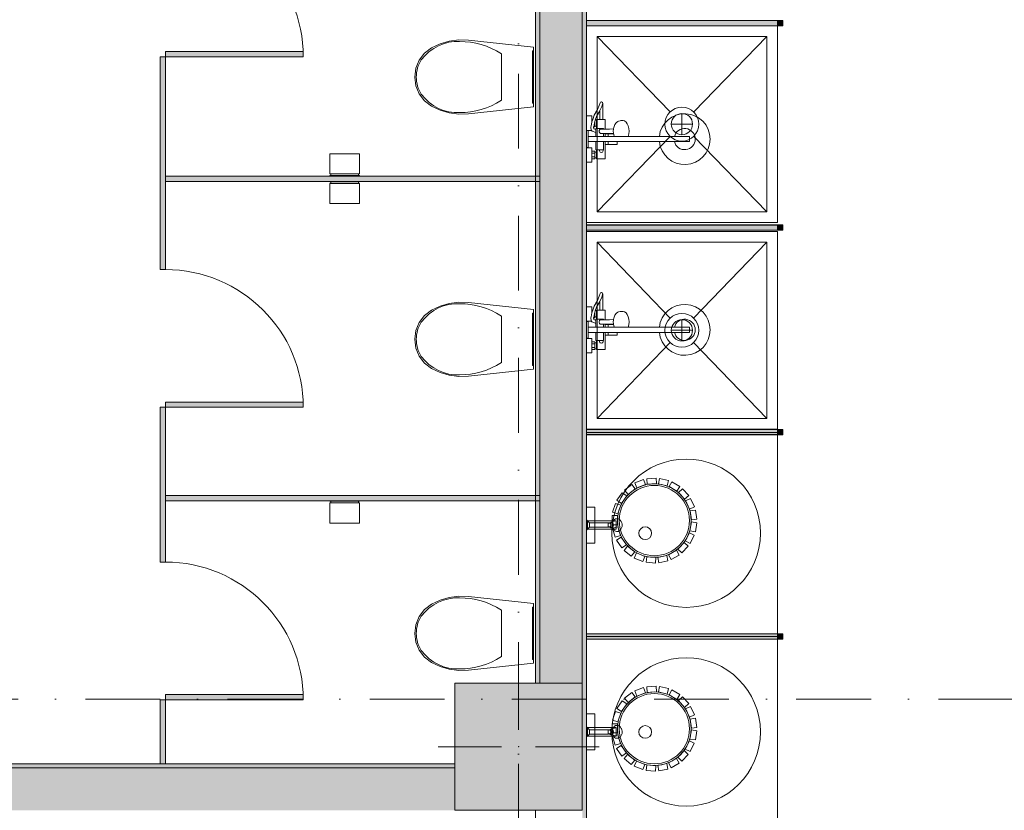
# Model space of a CAD drawing. Header units: millimetres. Extents: x -14761 to 157739, y -22400 to 107990.
# Tile 126 of 256: x 96648 to 101290, y 27050 to 30780. Entities that reach past the tile are written whole.
import ezdxf

# ---------------------------------------------------------------- set-up
doc = ezdxf.new("R2010")
doc.units = ezdxf.units.MM
doc.header["$MEASUREMENT"] = 0
doc.linetypes.add('Штриховая', pattern=[564.444447, 282.222223, -282.222223])
doc.linetypes.add('Штрихпунктирная', pattern=[670.277762, 352.777767, -176.388884, 0, -141.111112])
for name, color, linetype in [('Интерьер - Оборудование', 7, 'Continuous'), ('Интерьер - Сантехника', 7, 'Continuous'), ('Конструктив - Колонны', 7, 'Continuous'), ('Конструктив - Стены Блок 200 нов', 7, 'Continuous'), ('Элемент Модели - Зона', 7, 'Continuous'), ('Элемент Модели - Оси', 7, 'Continuous')]:
    doc.layers.add(name, color=color, linetype=linetype)

msp = doc.modelspace()

# ---------------------------------------------------------------- hatches: boundary and pattern name
at = {"layer": 'Интерьер - Оборудование', "linetype": 'Continuous', "lineweight": 0, "true_color": 0x000000}
for points in [[(99320, 30775.7), (99320, 30751.7), (100220, 30751.7), (100220, 30775.7)], [(99320, 29811.2), (99320, 29787.2), (100220, 29787.2), (100220, 29811.2)], [(99320, 28846.6), (99320, 28822.6), (100220, 28822.6), (100220, 28846.6)], [(99320, 27882), (99320, 27858), (100220, 27858), (100220, 27882)]]:
    msp.add_hatch(color=18, dxfattribs=at).paths.add_polyline_path(points)
at = {"layer": 'Интерьер - Оборудование', "linetype": 'Continuous', "lineweight": 0, "true_color": 0x666666}
for points in [[(100245, 30776.2), (100220, 30776.2), (100220, 30751.2), (100245, 30751.2)], [(100245, 29811.7), (100220, 29811.7), (100220, 29786.7), (100245, 29786.7)], [(100245, 28847.1), (100220, 28847.1), (100220, 28822.1), (100245, 28822.1)], [(100245, 27882.5), (100220, 27882.5), (100220, 27857.5), (100245, 27857.5)]]:
    msp.add_hatch(color=251, dxfattribs=at).paths.add_polyline_path(points)
at = {"layer": 'Интерьер - Оборудование', "linetype": 'Continuous', "lineweight": 0, "true_color": 0x7f7f7f}
for points in [[(97310, 30605), (97310, 30030), (97335, 30030), (97335, 30605)], [(97335, 30630), (97335, 30605), (97985, 30605), (97985, 30630)], [(99100, 30042.5), (97335, 30042.5), (97335, 30017.5), (99100, 30017.5)], [(97310, 30030), (97310, 29601.3), (97335, 29601.3), (97335, 30030)], [(97335, 28976.3), (97335, 28951.3), (97985, 28951.3), (97985, 28976.3)], [(97310, 28951.3), (97310, 28522.5), (97335, 28522.5), (97335, 28951.3)], [(97310, 28522.5), (97310, 28221.3), (97335, 28221.3), (97335, 28522.5)], [(99100, 28535), (97335, 28535), (97335, 28510), (99100, 28510)], [(97335, 27596.3), (97335, 27571.3), (97985, 27571.3), (97985, 27596.3)], [(97310, 27571.3), (97310, 27270), (97335, 27270), (97335, 27571.3)]]:
    msp.add_hatch(color=8, dxfattribs=at).paths.add_polyline_path(points)
at = {"layer": 'Конструктив - Колонны', "linetype": 'Continuous', "lineweight": 0, "true_color": 0x000000}
msp.add_hatch(color=18, dxfattribs=at).paths.add_polyline_path([(98700, 27050), (99300, 27050), (99300, 27650), (98700, 27650)])
at = {"layer": 'Конструктив - Стены Блок 200 нов', "linetype": 'Continuous', "lineweight": 0, "true_color": 0x000000}
for points in [[(99300, 26970), (99320, 26970), (99320, 33300.3), (99300, 33300.3)], [(99100, 31810), (99080, 31810), (99080, 27650), (99100, 27650)], [(99300, 31830), (99100, 31830), (99100, 27650), (99300, 27650)], [(98700, 27270), (94620, 27270), (94620, 27250), (98700, 27250)], [(94620, 27050), (98700, 27050), (98700, 27250), (94620, 27250)]]:
    msp.add_hatch(color=18, dxfattribs=at).paths.add_polyline_path(points)

# ---------------------------------------------------------------- linework, layer by layer
at = {"layer": 'Интерьер - Оборудование', "color": 7, "linetype": 'Continuous', "lineweight": 15}
for p, q in [((100220, 30776.2), (99320, 30776.2)), ((99320, 30776.2), (99320, 30775.7)), ((99320, 30751.2), (99320, 30751.7)), ((100220, 30751.2), (99320, 30751.2)), ((100220, 30775.7), (100220, 30776.2)), ((100220, 30751.7), (100220, 30751.2)), ((97310, 30605), (97335, 30605)), ((97310, 30030), (97310, 30605)), ((97335, 30605), (97335, 30030)), ((99391.8, 30370.3), (99383.5, 30351.3)), ((99396.2, 30383.9), (99391.8, 30370.3)), ((99396.2, 30383.9), (99396.5, 30385.9)), ((99341.4, 30278.5), (99340.5, 30274)), ((99340.5, 30274), (99340.6, 30272.8)), ((99340.6, 30272.8), (99342.7, 30259.6)), ((99345, 30297.9), (99341.4, 30278.5)), ((99349.3, 30309.9), (99345, 30297.9)), ((99345.5, 30299), (99345.5, 30299)), ((99346, 30300.6), (99346, 30309.9)), ((99353.9, 30275.2), (99353.6, 30273.7)), ((99357.6, 30294.3), (99353.9, 30275.2)), ((99355.3, 30282.9), (99360, 30282.9)), ((99361.6, 30305.9), (99357.6, 30294.3)), ((99359.9, 30300.9), (99360, 30300.9)), ((99360, 30300.9), (99360, 30301.2)), ((99360, 30282.9), (99360, 30300.9)), ((99360, 30277.9), (99360, 30282.9)), ((99368, 30305.9), (99368, 30277.9)), ((99383.5, 30309.9), (99396.5, 30309.9)), ((99328, 30204.9), (99328, 30228.9)), ((99342.7, 30259.6), (99343, 30258.4)), ((99343, 30258.4), (99343.2, 30257.9)), ((99364, 30261.3), (99364, 30247.5)), ((99517, 30228.9), (99364, 30228.9)), ((99400, 30266.9), (99368, 30266.9)), ((99372, 30266.9), (99369.3, 30266.9)), ((99375.1, 30266.9), (99372, 30266.9)), ((99378.5, 30266.9), (99375.1, 30266.9)), ((99379.6, 30256.5), (99379.2, 30253.9)), ((99379.2, 30253.9), (99379.6, 30251.3)), ((99380.8, 30258.9), (99379.6, 30256.5)), ((99379.6, 30251.3), (99380.8, 30248.9)), ((99380.5, 30256.9), (99380.7, 30258.7)), ((99380.5, 30250.9), (99380.5, 30256.9)), ((99380.7, 30249.1), (99380.5, 30250.9)), ((99380.7, 30258.7), (99380.8, 30258.9)), ((99380.8, 30248.9), (99380.7, 30249.1)), ((99380.8, 30258.9), (99381.3, 30260.4)), ((99380.8, 30258.9), (99380.8, 30258.9)), ((99380.8, 30248.9), (99380.8, 30248.9)), ((99381.3, 30247.4), (99380.8, 30248.9)), ((99381.3, 30260.4), (99382.3, 30261.8)), ((99382.3, 30245.9), (99381.3, 30247.4)), ((99382.3, 30261.8), (99383.7, 30262.9)), ((99383.7, 30244.8), (99382.3, 30245.9)), ((99383.7, 30262.9), (99385.2, 30263.6)), ((99385.2, 30244.1), (99383.7, 30244.8)), ((99385.2, 30263.6), (99386.8, 30263.9)), ((99386.8, 30243.9), (99385.2, 30244.1)), ((99408, 30264.1), (99386.8, 30263.9)), ((99429.1, 30243.4), (99386.8, 30243.9)), ((99400, 30266.9), (99400, 30264)), ((99400, 30243.7), (99400, 30228.9)), ((99408, 30243.6), (99408, 30228.9)), ((99408, 30241.9), (99447.5, 30241.9)), ((99423, 30241.9), (99423, 30228.9)), ((99447.3, 30242.9), (99429.1, 30243.4)), ((99446.8, 30263), (99446.1, 30253.9)), ((99446.1, 30253.9), (99446.8, 30244.7)), ((99447.3, 30264.9), (99446.8, 30263)), ((99446.8, 30244.7), (99448.8, 30236.2)), ((99448.3, 30228.9), (99448.3, 30228.9)), ((99448.8, 30236.2), (99450.2, 30231.1)), ((99450.2, 30231.1), (99451.2, 30228.9)), ((99462.4, 30228.9), (99462.3, 30228.9)), ((99663.6, 30228.9), (99805, 30228.9)), ((99805, 30204.9), (99805, 30228.9)), ((99364, 30204.9), (99465, 30204.9)), ((99400, 30166.9), (99400, 30204.9)), ((99408, 30191.9), (99408, 30204.9)), ((99423, 30191.9), (99423, 30204.9)), ((99663.6, 30204.9), (99805, 30204.9)), ((99346, 30123.9), (99346, 30159.9)), ((99346, 30150.9), (99360, 30150.9)), ((99346, 30132.9), (99360, 30132.9)), ((99360, 30127.9), (99360, 30155.9)), ((99368, 30166.9), (99400, 30166.9)), ((99368, 30127.9), (99368, 30155.9)), ((97310, 29601.3), (97310, 30030)), ((97335, 30030), (97335, 29601.3)), ((100220, 29811.7), (99320, 29811.7)), ((99320, 29811.7), (99320, 29811.2)), ((100220, 29811.2), (100220, 29811.7)), ((99320, 29786.7), (99320, 29787.2)), ((100220, 29786.7), (99320, 29786.7)), ((100220, 29787.2), (100220, 29786.7)), ((97335, 29601.3), (97310, 29601.3)), ((99396.2, 29483.9), (99391.8, 29470.3)), ((99396.2, 29483.9), (99396.5, 29485.9)), ((99391.8, 29470.3), (99383.5, 29451.3)), ((99345, 29397.9), (99341.4, 29378.5)), ((99349.3, 29409.9), (99345, 29397.9)), ((99345.5, 29399), (99345.5, 29399)), ((99346, 29400.6), (99346, 29409.9)), ((99357.6, 29394.3), (99353.9, 29375.2)), ((99361.6, 29405.9), (99357.6, 29394.3)), ((99359.9, 29400.9), (99360, 29400.9)), ((99360, 29400.9), (99360, 29401.2)), ((99360, 29382.9), (99360, 29400.9)), ((99368, 29405.9), (99368, 29377.9)), ((99383.5, 29409.9), (99396.5, 29409.9)), ((99341.4, 29378.5), (99340.5, 29374)), ((99340.5, 29374), (99340.6, 29372.8)), ((99340.6, 29372.8), (99342.7, 29359.6)), ((99342.7, 29359.6), (99343, 29358.4)), ((99343, 29358.4), (99343.2, 29357.9)), ((99353.9, 29375.2), (99353.6, 29373.7)), ((99355.3, 29382.9), (99360, 29382.9)), ((99360, 29377.9), (99360, 29382.9)), ((99364, 29361.3), (99364, 29347.5)), ((99400, 29366.9), (99368, 29366.9)), ((99372, 29366.9), (99369.3, 29366.9)), ((99375.1, 29366.9), (99372, 29366.9)), ((99378.5, 29366.9), (99375.1, 29366.9)), ((99379.6, 29356.5), (99379.2, 29353.9)), ((99379.2, 29353.9), (99379.6, 29351.3)), ((99380.8, 29358.9), (99379.6, 29356.5)), ((99379.6, 29351.3), (99380.8, 29348.9)), ((99380.5, 29356.9), (99380.7, 29358.7)), ((99380.5, 29350.9), (99380.5, 29356.9)), ((99380.7, 29349.1), (99380.5, 29350.9)), ((99380.7, 29358.7), (99380.8, 29358.9)), ((99380.8, 29348.9), (99380.7, 29349.1)), ((99380.8, 29358.9), (99381.3, 29360.4)), ((99380.8, 29358.9), (99380.8, 29358.9)), ((99380.8, 29348.9), (99380.8, 29348.9)), ((99381.3, 29347.4), (99380.8, 29348.9)), ((99381.3, 29360.4), (99382.3, 29361.8)), ((99382.3, 29345.9), (99381.3, 29347.4)), ((99382.3, 29361.8), (99383.7, 29362.9)), ((99383.7, 29344.8), (99382.3, 29345.9)), ((99383.7, 29362.9), (99385.2, 29363.6)), ((99385.2, 29344.1), (99383.7, 29344.8)), ((99385.2, 29363.6), (99386.8, 29363.9)), ((99386.8, 29343.9), (99385.2, 29344.1)), ((99408, 29364.1), (99386.8, 29363.9)), ((99429.1, 29343.4), (99386.8, 29343.9)), ((99400, 29366.9), (99400, 29364)), ((99400, 29343.7), (99400, 29328.9)), ((99408, 29343.6), (99408, 29328.9)), ((99408, 29341.9), (99447.5, 29341.9)), ((99423, 29341.9), (99423, 29328.9)), ((99447.3, 29342.9), (99429.1, 29343.4)), ((99446.8, 29363), (99446.1, 29353.9)), ((99446.1, 29353.9), (99446.8, 29344.7)), ((99447.3, 29364.9), (99446.8, 29363)), ((99446.8, 29344.7), (99448.8, 29336.2)), ((99328, 29304.9), (99328, 29328.9)), ((99517, 29328.9), (99364, 29328.9)), ((99364, 29304.9), (99465, 29304.9)), ((99400, 29266.9), (99400, 29304.9)), ((99408, 29291.9), (99408, 29304.9)), ((99423, 29291.9), (99423, 29304.9)), ((99448.3, 29328.9), (99448.3, 29328.9)), ((99448.8, 29336.2), (99450.2, 29331.1)), ((99450.2, 29331.1), (99451.2, 29328.9)), ((99462.4, 29328.9), (99462.3, 29328.9)), ((99663.6, 29328.9), (99805, 29328.9)), ((99663.6, 29304.9), (99805, 29304.9)), ((99805, 29304.9), (99805, 29328.9)), ((99346, 29223.9), (99346, 29259.9)), ((99346, 29250.9), (99360, 29250.9)), ((99360, 29227.9), (99360, 29255.9)), ((99368, 29266.9), (99400, 29266.9)), ((99368, 29227.9), (99368, 29255.9)), ((99346, 29232.9), (99360, 29232.9)), ((97310, 28951.3), (97335, 28951.3)), ((97310, 28522.5), (97310, 28951.3)), ((97335, 28951.3), (97335, 28522.5)), ((100220, 28847.1), (99320, 28847.1)), ((99320, 28847.1), (99320, 28846.6)), ((100220, 28846.6), (100220, 28847.1)), ((99320, 28822.1), (99320, 28822.6)), ((100220, 28822.1), (99320, 28822.1)), ((100220, 28822.6), (100220, 28822.1)), ((97310, 28221.3), (97310, 28522.5)), ((97335, 28522.5), (97335, 28221.3)), ((99445.1, 28412), (99459.2, 28415.7)), ((99334, 28386), (99334, 28406)), ((99423, 28387.5), (99423, 28404.6)), ((99429.9, 28405.3), (99427, 28406)), ((99427, 28386), (99429.9, 28386.8)), ((99432.4, 28403.1), (99429.9, 28405.3)), ((99429.9, 28386.8), (99432.4, 28389)), ((99432.2, 28406), (99438.5, 28406)), ((99432.2, 28386), (99438.5, 28386)), ((99434.1, 28399.9), (99432.4, 28403.1)), ((99432.4, 28389), (99434.1, 28392.2)), ((99434.7, 28396), (99434.1, 28399.9)), ((99434.1, 28392.2), (99434.7, 28396)), ((99440.8, 28409.6), (99436.9, 28409.8)), ((99436.9, 28382.3), (99440.8, 28382.5)), ((99441, 28405.3), (99438.5, 28406)), ((99438.5, 28386), (99441, 28386.8)), ((99444.3, 28406.8), (99440.8, 28409.6)), ((99440.8, 28382.5), (99444.3, 28385.3)), ((99443, 28403.1), (99441, 28405.3)), ((99441, 28386.8), (99443, 28389)), ((99444.4, 28399.9), (99443, 28403.1)), ((99443, 28389), (99444.4, 28392.2)), ((99446.6, 28402), (99444.3, 28406.8)), ((99444.3, 28385.3), (99446.6, 28390.1)), ((99444.9, 28396), (99444.4, 28399.9)), ((99444.4, 28392.2), (99444.9, 28396)), ((99445.1, 28380.1), (99459.2, 28376.3)), ((99447.5, 28396), (99446.6, 28402)), ((99446.6, 28390.1), (99447.5, 28396)), ((97335, 28221.3), (97310, 28221.3)), ((100220, 27882.5), (99320, 27882.5)), ((99320, 27882.5), (99320, 27882)), ((99320, 27857.5), (99320, 27858)), ((100220, 27857.5), (99320, 27857.5)), ((100220, 27882), (100220, 27882.5)), ((100220, 27858), (100220, 27857.5)), ((99445.1, 27436), (99459.2, 27439.7)), ((99334, 27410), (99334, 27430)), ((99423, 27411.4), (99423, 27428.6)), ((99429.9, 27429.2), (99427, 27430)), ((99427, 27410), (99429.9, 27410.8)), ((99432.4, 27427.1), (99429.9, 27429.2)), ((99429.9, 27410.8), (99432.4, 27412.9)), ((99432.2, 27430), (99438.5, 27430)), ((99432.2, 27410), (99438.5, 27410)), ((99434.1, 27423.8), (99432.4, 27427.1)), ((99432.4, 27412.9), (99434.1, 27416.2)), ((99434.7, 27420), (99434.1, 27423.8)), ((99434.1, 27416.2), (99434.7, 27420)), ((99440.8, 27433.5), (99436.9, 27433.8)), ((99436.9, 27406.2), (99440.8, 27406.5)), ((99441, 27429.2), (99438.5, 27430)), ((99438.5, 27410), (99441, 27410.8)), ((99444.3, 27430.7), (99440.8, 27433.5)), ((99440.8, 27406.5), (99444.3, 27409.3)), ((99443, 27427.1), (99441, 27429.2)), ((99441, 27410.8), (99443, 27412.9)), ((99444.4, 27423.8), (99443, 27427.1)), ((99443, 27412.9), (99444.4, 27416.2)), ((99446.6, 27425.9), (99444.3, 27430.7)), ((99444.3, 27409.3), (99446.6, 27414.1)), ((99444.9, 27420), (99444.4, 27423.8)), ((99444.4, 27416.2), (99444.9, 27420)), ((99445.1, 27404), (99459.2, 27400.3)), ((99447.5, 27420), (99446.6, 27425.9)), ((99446.6, 27414.1), (99447.5, 27420))]:
    msp.add_line(p, q, dxfattribs=at)
at = {"layer": 'Интерьер - Оборудование', "color": 7, "linetype": 'Continuous', "lineweight": 15, "flags": 128}
for points in [[(99320, 30775.7), (99320, 30751.7), (100220, 30751.7), (100220, 30775.7)], [(100245, 30776.2), (100220, 30776.2), (100220, 30751.2), (100245, 30751.2)], [(97335, 30630), (97985, 30630), (97985, 30605), (97335, 30605)], [(99368, 30305.9), (99361.6, 30305.9), (99368, 30323.8), (99382.9, 30349.9), (99383.5, 30351.3), (99383.5, 30309.9), (99368, 30309.9)], [(99364, 30266.9), (99364, 30261.3), (99355, 30265), (99353.6, 30273.7), (99353.6, 30273.9), (99360, 30273.9), (99360, 30277.9), (99368, 30277.9), (99368, 30266.9)], [(99100, 30042.5), (99100, 30017.5), (97335, 30017.5), (97335, 30042.5)], [(99320, 29811.2), (99320, 29787.2), (100220, 29787.2), (100220, 29811.2)], [(100245, 29811.7), (100220, 29811.7), (100220, 29786.7), (100245, 29786.7)], [(99368, 29405.9), (99361.6, 29405.9), (99368, 29423.8), (99382.9, 29449.9), (99383.5, 29451.3), (99383.5, 29409.9), (99368, 29409.9)], [(99364, 29366.9), (99364, 29361.3), (99355, 29365), (99353.6, 29373.7), (99353.6, 29373.9), (99360, 29373.9), (99360, 29377.9), (99368, 29377.9), (99368, 29366.9)], [(97335, 28976.3), (97985, 28976.3), (97985, 28951.3), (97335, 28951.3)], [(99320, 28846.6), (99320, 28822.6), (100220, 28822.6), (100220, 28846.6)], [(100245, 28847.1), (100220, 28847.1), (100220, 28822.1), (100245, 28822.1)], [(99589, 28611), (99598.3, 28586.7), (99557.9, 28571), (99548.5, 28595.5)], [(99648.5, 28617.4), (99650.2, 28591.4), (99606.9, 28588.4), (99605.2, 28614.5)], [(99707.1, 28606), (99701.1, 28580.7), (99658.9, 28590.5), (99665, 28616)], [(99759.9, 28577.8), (99746.7, 28555.4), (99709.2, 28577.2), (99722.5, 28599.8)], [(99534.1, 28587.3), (99550.1, 28566.9), (99516.1, 28540), (99500, 28560.6)], [(99801.9, 28535.3), (99782.7, 28517.8), (99753.4, 28549.7), (99772.7, 28567.4)], [(99100, 28535), (99100, 28510), (97335, 28510), (97335, 28535)], [(99488.6, 28548.6), (99510, 28533.7), (99485.4, 28498), (99463.9, 28513)], [(99829.6, 28482.3), (99806.1, 28471.3), (99787.5, 28510.4), (99811.2, 28521.6)], [(99360, 28311), (99360, 28481), (99320, 28481), (99320, 28311)], [(99456.6, 28498.1), (99481.3, 28490.2), (99468.4, 28448.8), (99443.4, 28456.8)], [(99840.5, 28423.5), (99814.7, 28419.9), (99808.4, 28462.8), (99834.4, 28466.5)], [(99320, 28420), (99320, 28372), (99334, 28386), (99423, 28386), (99423, 28387.5), (99424.2, 28386.7), (99425.6, 28386.2), (99427, 28386), (99432.2, 28386), (99433.7, 28384.2), (99435.1, 28383.1), (99436.9, 28382.3), (99445.1, 28380.1), (99447.2, 28375.9), (99450, 28371.9), (99452.9, 28369.2), (99456.8, 28366.9), (99458.9, 28366.3), (99461.5, 28366), (99469.1, 28366), (99473.1, 28368.2), (99476.7, 28370.8), (99479.6, 28373.6), (99482.1, 28376.6), (99484, 28379.5), (99485.3, 28382.1), (99486.6, 28385.4), (99487.6, 28388.7), (99488.1, 28391.5), (99488.3, 28393.9), (99488.4, 28396), (99488.3, 28398.7), (99488, 28401.2), (99487.4, 28404.3), (99486.5, 28407.1), (99485.5, 28409.7), (99484.2, 28412.2), (99482.4, 28415), (99480.1, 28417.9), (99477.3, 28420.7), (99473.9, 28423.4), (99471.4, 28424.9), (99469.1, 28426), (99461.5, 28426), (99459.7, 28425.9), (99457.5, 28425.4), (99454.9, 28424.3), (99452.6, 28422.7), (99450.8, 28421), (99448.9, 28418.8), (99447.3, 28416.4), (99446.1, 28414.2), (99445.1, 28412), (99436.9, 28409.8), (99435.9, 28409.5), (99435, 28408.9), (99434.4, 28408.5), (99433.7, 28407.9), (99433.1, 28407.2), (99432.7, 28406.7), (99432.2, 28406), (99427, 28406), (99426.2, 28406), (99425.4, 28405.8), (99424.7, 28405.6), (99423.9, 28405.2), (99423.5, 28404.9), (99423, 28404.6), (99423, 28406), (99334, 28406)], [(99460, 28376), (99460, 28416), (99325, 28416), (99325, 28376)], [(99440.8, 28440.4), (99466.8, 28440.2), (99466.6, 28396.8), (99440.4, 28397.1)], [(99833.5, 28364.2), (99807.8, 28368.3), (99814.5, 28411.1), (99840.3, 28407)], [(99442.8, 28380.7), (99467.7, 28388.1), (99480.3, 28346.6), (99455.2, 28339.1)], [(99462.2, 28324.1), (99483.8, 28338.6), (99508.1, 28302.7), (99486.3, 28288.1)], [(99809.3, 28309.5), (99786, 28321), (99805, 28359.9), (99828.5, 28348.4)], [(99497.5, 28275.9), (99513.9, 28296), (99547.7, 28268.9), (99531.2, 28248.5)], [(99719.3, 28232.8), (99706.5, 28255.4), (99744.2, 28276.9), (99757.1, 28254.1)], [(99770.1, 28264.4), (99751.2, 28282.2), (99780.8, 28313.8), (99799.9, 28295.9)], [(99545.4, 28240.1), (99555.1, 28264.3), (99595.4, 28248.2), (99585.6, 28223.9)], [(99601.8, 28220.1), (99603.9, 28246), (99647.1, 28242.6), (99645, 28216.5)], [(99661.5, 28217.6), (99655.9, 28243), (99698.2, 28252.4), (99703.8, 28226.9)], [(99320, 27882), (99320, 27858), (100220, 27858), (100220, 27882)], [(100245, 27882.5), (100220, 27882.5), (100220, 27857.5), (100245, 27857.5)], [(99589, 27629), (99598.3, 27604.7), (99557.9, 27589), (99548.5, 27613.5)], [(99648.5, 27635.4), (99650.2, 27609.4), (99606.9, 27606.4), (99605.2, 27632.5)], [(99707.1, 27624), (99701.1, 27598.7), (99658.9, 27608.5), (99665, 27634)], [(97335, 27596.3), (97985, 27596.3), (97985, 27571.3), (97335, 27571.3)], [(99534.1, 27605.3), (99550.1, 27584.9), (99516.1, 27558), (99500, 27578.6)], [(99759.9, 27595.8), (99746.7, 27573.4), (99709.2, 27595.2), (99722.5, 27617.8)], [(99801.9, 27553.3), (99782.7, 27535.8), (99753.4, 27567.7), (99772.7, 27585.4)], [(97310, 27571.3), (97335, 27571.3), (97335, 27270), (97310, 27270)], [(99488.6, 27566.6), (99510, 27551.7), (99485.4, 27516), (99463.9, 27531)], [(99829.6, 27500.3), (99806.1, 27489.3), (99787.5, 27528.4), (99811.2, 27539.6)], [(99360, 27335), (99360, 27505), (99320, 27505), (99320, 27335)], [(99456.6, 27516.1), (99481.3, 27508.2), (99468.4, 27466.8), (99443.4, 27474.8)], [(99840.5, 27441.5), (99814.7, 27437.9), (99808.4, 27480.8), (99834.4, 27484.5)], [(99320, 27444), (99320, 27396), (99334, 27410), (99423, 27410), (99423, 27411.4), (99424.2, 27410.7), (99425.6, 27410.2), (99427, 27410), (99432.2, 27410), (99433.7, 27408.2), (99435.1, 27407), (99436.9, 27406.2), (99445.1, 27404), (99447.2, 27399.9), (99450, 27395.9), (99452.9, 27393.1), (99456.8, 27390.9), (99458.9, 27390.3), (99461.5, 27390), (99469.1, 27390), (99473.1, 27392.1), (99476.7, 27394.8), (99479.6, 27397.6), (99482.1, 27400.6), (99484, 27403.5), (99485.3, 27406.1), (99486.6, 27409.4), (99487.6, 27412.7), (99488.1, 27415.5), (99488.3, 27417.9), (99488.4, 27420), (99488.3, 27422.7), (99488, 27425.2), (99487.4, 27428.2), (99486.5, 27431.1), (99485.5, 27433.7), (99484.2, 27436.2), (99482.4, 27439), (99480.1, 27441.9), (99477.3, 27444.7), (99473.9, 27447.3), (99471.4, 27448.9), (99469.1, 27450), (99461.5, 27450), (99459.7, 27449.9), (99457.5, 27449.4), (99454.9, 27448.2), (99452.6, 27446.7), (99450.8, 27445), (99448.9, 27442.8), (99447.3, 27440.3), (99446.1, 27438.1), (99445.1, 27436), (99436.9, 27433.8), (99435.9, 27433.4), (99435, 27432.9), (99434.4, 27432.4), (99433.7, 27431.9), (99433.1, 27431.2), (99432.7, 27430.7), (99432.2, 27430), (99427, 27430), (99426.2, 27429.9), (99425.4, 27429.8), (99424.7, 27429.5), (99423.9, 27429.2), (99423.5, 27428.9), (99423, 27428.6), (99423, 27430), (99334, 27430)], [(99460, 27400), (99460, 27440), (99325, 27440), (99325, 27400)], [(99440.8, 27458.4), (99466.8, 27458.2), (99466.6, 27414.8), (99440.4, 27415.1)], [(99442.8, 27398.7), (99467.7, 27406.1), (99480.3, 27364.6), (99455.2, 27357.1)], [(99833.5, 27382.2), (99807.8, 27386.3), (99814.5, 27429.1), (99840.3, 27425)], [(99462.2, 27342.1), (99483.8, 27356.6), (99508.1, 27320.7), (99486.3, 27306.1)], [(99809.3, 27327.5), (99786, 27339), (99805, 27377.9), (99828.5, 27366.4)], [(99497.5, 27293.9), (99513.9, 27314), (99547.7, 27286.9), (99531.2, 27266.5)], [(99770.1, 27282.4), (99751.2, 27300.2), (99780.8, 27331.8), (99799.9, 27313.9)], [(99545.4, 27258.1), (99555.1, 27282.3), (99595.4, 27266.2), (99585.6, 27241.9)], [(99601.8, 27238.1), (99603.9, 27264), (99647.1, 27260.6), (99645, 27234.5)], [(99661.5, 27235.6), (99655.9, 27261), (99698.2, 27270.4), (99703.8, 27244.9)], [(99719.3, 27250.8), (99706.5, 27273.4), (99744.2, 27294.9), (99757.1, 27272.1)]]:
    msp.add_lwpolyline(points, close=True, dxfattribs=at)
for points in [[(99663.6, 30204.9, 19.949874), (99663.6, 30228.9), (99517, 30228.9), (99519.9, 30240.9), (99520.9, 30253.9), (99519.9, 30266.8), (99517, 30278.9), (99512.5, 30289.2), (99506.5, 30297.2), (99499.6, 30302.2), (99492.2, 30303.9), (99481.6, 30303.9), (99478.4, 30303.4), (99471, 30301.7), (99468.3, 30300.2), (99461.6, 30295.4), (99459.8, 30293.4), (99454.4, 30286.1), (99450.2, 30276.7), (99448.8, 30271.5), (99447.3, 30264.9), (99429.1, 30264.4), (99408, 30264.1), (99408, 30309.9), (99396.5, 30309.9), (99396.5, 30385.9, 0.853753), (99383.8, 30387.9), (99379.6, 30375), (99371.3, 30355.8), (99356.1, 30329.2), (99349.3, 30309.9), (99346, 30309.9), (99346, 30325.9), (99320, 30325.9), (99320, 30257.9), (99343.2, 30257.9), (99343.5, 30257.2), (99344.2, 30256.2), (99345.1, 30255.4), (99346.2, 30254.7), (99364, 30247.3), (99364, 30228.9), (99328, 30228.9), (99328, 30256.9), (99320, 30256.9), (99320, 30176.9), (99328, 30176.9), (99328, 30204.9), (99364, 30204.9), (99364, 30166.9), (99368, 30166.9), (99368, 30155.9), (99360, 30155.9), (99360, 30159.9), (99346, 30159.9), (99346, 30175.9), (99320, 30175.9), (99320, 30107.9), (99346, 30107.9), (99346, 30123.9), (99360, 30123.9), (99360, 30127.9), (99368, 30127.9), (99368, 30123.9), (99408, 30123.9), (99408, 30191.9), (99465, 30191.9), (99465, 30192.5), (99465, 30194.1), (99465, 30196.5), (99465, 30199.8), (99465, 30203.7), (99465, 30204.9)], [(99663.6, 29304.9, 19.949874), (99663.6, 29328.9), (99517, 29328.9), (99519.9, 29340.9), (99520.9, 29353.9), (99519.9, 29366.8), (99517, 29378.9), (99512.5, 29389.2), (99506.5, 29397.2), (99499.6, 29402.2), (99492.2, 29403.9), (99481.6, 29403.9), (99478.4, 29403.4), (99471, 29401.7), (99468.3, 29400.2), (99461.6, 29395.4), (99459.8, 29393.4), (99454.4, 29386.1), (99450.2, 29376.7), (99448.8, 29371.5), (99447.3, 29364.9), (99429.1, 29364.4), (99408, 29364.1), (99408, 29409.9), (99396.5, 29409.9), (99396.5, 29485.9, 0.853753), (99383.8, 29487.9), (99379.6, 29475), (99371.3, 29455.8), (99356.1, 29429.2), (99349.3, 29409.9), (99346, 29409.9), (99346, 29425.9), (99320, 29425.9), (99320, 29357.9), (99343.2, 29357.9), (99343.5, 29357.2), (99344.2, 29356.2), (99345.1, 29355.4), (99346.2, 29354.7), (99364, 29347.3), (99364, 29328.9), (99328, 29328.9), (99328, 29356.9), (99320, 29356.9), (99320, 29276.9), (99328, 29276.9), (99328, 29304.9), (99364, 29304.9), (99364, 29266.9), (99368, 29266.9), (99368, 29255.9), (99360, 29255.9), (99360, 29259.9), (99346, 29259.9), (99346, 29275.9), (99320, 29275.9), (99320, 29207.9), (99346, 29207.9), (99346, 29223.9), (99360, 29223.9), (99360, 29227.9), (99368, 29227.9), (99368, 29223.9), (99408, 29223.9), (99408, 29291.9), (99465, 29291.9), (99465, 29292.5), (99465, 29294.1), (99465, 29296.5), (99465, 29299.8), (99465, 29303.7), (99465, 29304.9)], [(99466.6, 28417, -1), (99813.4, 28417, -1)], [(99466.6, 27435, -1), (99813.4, 27435, -1)]]:
    msp.add_lwpolyline(points, format="xyb", close=True, dxfattribs=at)
at = {"layer": 'Интерьер - Оборудование', "color": 7, "linetype": 'Continuous', "lineweight": 15}
for centre in [(99640, 28417), (99640, 27435)]:
    msp.add_circle(centre, 165.6, dxfattribs=at)
for centre, radius, start, end in [((97335, 30605), 650, 0, 90), ((99783, 30216.9), 50, 193.8865, 166.1135), ((99390, 30162.4), 9, 150, 30), ((97335, 28951.3), 650, 0, 90), ((99783, 29316.9), 50, 193.8865, 166.1135), ((99390, 29262.4), 9, 150, 30), ((97335, 27571.3), 650, 0, 90)]:
    msp.add_arc(centre, radius, start, end, dxfattribs=at)
at = {"layer": 'Интерьер - Сантехника', "color": 7, "linetype": 'Continuous', "lineweight": 15}
for p, q in [((100170, 30701.3), (99370, 30701.3)), ((99370, 30701.3), (99370, 29873.7)), ((99370, 30701.3), (99714.5, 30345.1)), ((100170, 30701.3), (99825.5, 30345.1)), ((100170, 29873.7), (100170, 30701.3)), ((98918.6, 30618.6), (98918.6, 30509.6)), ((98918.6, 30509.6), (98918.6, 30400.7)), ((99770, 30237.5), (99770, 30337.5)), ((99820, 30287.5), (99720, 30287.5)), ((99370, 29873.7), (99714.5, 30229.8)), ((100170, 29873.7), (99825.5, 30229.8)), ((98110, 30052.5), (98250, 30052.5)), ((98110, 30044.5), (98250, 30044.5)), ((98250, 30015.5), (98110, 30015.5)), ((98250, 30007.5), (98110, 30007.5)), ((99370, 29873.7), (100170, 29873.7)), ((100170, 29731.2), (99370, 29731.2)), ((99370, 29731.2), (99370, 28898.1)), ((99370, 29731.2), (99714.8, 29372.5)), ((100170, 29731.2), (99825.2, 29372.5)), ((100170, 28898.1), (100170, 29731.2)), ((98918.6, 29381.2), (98918.6, 29272.3)), ((99770, 29264.6), (99770, 29364.6)), ((99820, 29314.6), (99720, 29314.6)), ((98918.6, 29272.3), (98918.6, 29163.3)), ((99370, 28898.1), (99714.8, 29256.8)), ((100170, 28898.1), (99825.2, 29256.8)), ((99370, 28898.1), (100170, 28898.1)), ((99320, 27882.5), (99320, 28832.5)), ((100220, 28832.5), (99320, 28832.5)), ((100220, 27882.5), (100220, 28832.5)), ((98250, 28508), (98110, 28508)), ((98250, 28500), (98110, 28500)), ((98918.6, 27993.8), (98918.6, 27884.9)), ((98918.6, 27884.9), (98918.6, 27776)), ((100220, 27882.5), (99320, 27882.5)), ((99320, 26970), (99320, 27870)), ((100220, 27870), (99320, 27870)), ((100220, 26970), (100220, 27870))]:
    msp.add_line(p, q, dxfattribs=at)
at = {"layer": 'Интерьер - Сантехника', "color": 7, "linetype": 'Continuous', "lineweight": 15, "flags": 128}
for points in [[(100220, 29823.7), (100220, 30751.3), (99320, 30751.3), (99320, 29823.7)], [(98673.3, 30340.2), (98629.7, 30352.6), (98588.7, 30371.6), (98556.1, 30397.2), (98531.2, 30430.3), (98515.4, 30468.6), (98510, 30509.6), (98515.4, 30550.7), (98531.2, 30589), (98556.1, 30622), (98588.7, 30647.6), (98629.7, 30666.6), (98673.3, 30679), (98718.2, 30684.5), (98763.4, 30683), (99070, 30650.6), (99070, 30368.6), (98763.4, 30336.3), (98718.2, 30334.7)], [(99070, 30632.6), (99070, 30386.6), (99065, 30386.6), (99065, 30632.6)], [(98110, 30147.5), (98250, 30147.5), (98250, 30052.5), (98245, 30052.5), (98245, 30044.5), (98250, 30044.5), (98250, 30042.5), (98110, 30042.5), (98110, 30044.5), (98115, 30044.5), (98115, 30052.5), (98110, 30052.5)], [(98250, 29912.5), (98110, 29912.5), (98110, 30007.5), (98115, 30007.5), (98115, 30015.5), (98110, 30015.5), (98110, 30017.5), (98250, 30017.5), (98250, 30015.5), (98245, 30015.5), (98245, 30007.5), (98250, 30007.5)], [(100220, 28848.1), (100220, 29781.2), (99320, 29781.2), (99320, 28848.1)], [(98673.3, 29102.8), (98629.7, 29115.2), (98588.7, 29134.3), (98556.1, 29159.9), (98531.2, 29192.9), (98515.4, 29231.2), (98510, 29272.3), (98515.4, 29313.3), (98531.2, 29351.6), (98556.1, 29384.6), (98588.7, 29410.2), (98629.7, 29429.3), (98673.3, 29441.7), (98718.2, 29447.2), (98763.4, 29445.6), (99070, 29413.2), (99070, 29131.3), (98763.4, 29098.9), (98718.2, 29097.3)], [(99070, 29395.3), (99070, 29149.3), (99065, 29149.3), (99065, 29395.3)], [(98250, 28405), (98110, 28405), (98110, 28500), (98115, 28500), (98115, 28508), (98110, 28508), (98110, 28510), (98250, 28510), (98250, 28508), (98245, 28508), (98245, 28500), (98250, 28500)], [(98673.3, 27715.5), (98629.7, 27727.9), (98588.7, 27746.9), (98556.1, 27772.5), (98531.2, 27805.5), (98515.4, 27843.8), (98510, 27884.9), (98515.4, 27925.9), (98531.2, 27964.2), (98556.1, 27997.3), (98588.7, 28022.9), (98629.7, 28041.9), (98673.3, 28054.3), (98718.2, 28059.8), (98763.4, 28058.2), (99070, 28025.9), (99070, 27743.9), (98763.4, 27711.5), (98718.2, 27710)], [(99070, 28007.9), (99070, 27761.9), (99065, 27761.9), (99065, 28007.9)]]:
    msp.add_lwpolyline(points, close=True, dxfattribs=at)
at = {"layer": 'Интерьер - Сантехника', "color": 7, "linetype": 'Continuous', "lineweight": 15}
for centre, radius in [((99770, 30287.5), 80), ((99770, 30287.5), 50), ((99770, 29314.6), 80), ((99770, 29314.6), 50), ((99790, 28357.5), 350), ((99596.8, 28357.5), 30), ((99790, 27420), 350), ((99596.8, 27420), 30)]:
    msp.add_circle(centre, radius, dxfattribs=at)
for centre, major_axis, start_param, end_param in [((98709.2, 30420.2), (0, 256.9), 6.227458, 7.128046), ((98730.6, 30251.5), (0, 425.3), 5.753783, 6.306803), ((98638.8, 30508.8), (0, 138.5), 0.938292, 1.564935), ((98638.8, 30510.4), (0, 138.5), 1.576657, 2.203301), ((98709.2, 30599.1), (0, 256.9), 2.296735, 3.197324), ((98730.6, 30767.7), (0, 425.3), 3.117977, 3.670997), ((98709.2, 29182.8), (0, 256.9), 6.227458, 7.128046), ((98730.6, 29014.2), (0, 425.3), 5.753783, 6.306803), ((98638.8, 29271.4), (0, 138.5), 0.938292, 1.564935), ((98638.8, 29273.1), (0, 138.5), 1.576657, 2.203301), ((98709.2, 29361.7), (0, 256.9), 2.296735, 3.197324), ((98730.6, 29530.3), (0, 425.3), 3.117977, 3.670997), ((98709.2, 27795.4), (0, 256.9), 6.227458, 7.128046), ((98730.6, 27626.8), (0, 425.3), 5.753783, 6.306803), ((98638.8, 27884.1), (0, 138.5), 0.938292, 1.564935), ((98638.8, 27885.7), (0, 138.5), 1.576657, 2.203301), ((98709.2, 27974.4), (0, 256.9), 2.296735, 3.197324), ((98730.6, 28143), (0, 425.3), 3.117977, 3.670997)]:
    msp.add_ellipse(centre, major_axis=major_axis, ratio=0.875546, start_param=start_param, end_param=end_param, dxfattribs=at)
at = {"layer": 'Конструктив - Колонны', "color": 251, "linetype": 'Continuous', "lineweight": 5, "true_color": 0x575757}
for p, q in [((99000, 27430), (99000, 27730)), ((98920, 27350), (98620, 27350)), ((99080, 27350), (99380, 27350)), ((99000, 27270), (99000, 26970))]:
    msp.add_line(p, q, dxfattribs=at)
at = {"layer": 'Конструктив - Колонны', "color": 251, "linetype": 'Continuous', "lineweight": 15, "true_color": 0x575757, "flags": 128}
msp.add_lwpolyline([(98700, 27050), (99300, 27050), (99300, 27650), (98700, 27650)], close=True, dxfattribs=at)
at = {"layer": 'Конструктив - Колонны', "color": 251, "linetype": 'Continuous', "lineweight": 5, "true_color": 0x575757}
msp.add_point((99000, 27350), dxfattribs=at)
at = {"layer": 'Конструктив - Стены Блок 200 нов', "color": 251, "linetype": 'Continuous', "lineweight": 20, "true_color": 0x575757}
for p, q in [((99100, 31830), (99100, 27650)), ((99300, 27650), (99300, 31830)), ((98700, 27250), (94620, 27250))]:
    msp.add_line(p, q, dxfattribs=at)
at = {"layer": 'Конструктив - Стены Блок 200 нов', "color": 251, "linetype": 'Continuous', "lineweight": 20, "true_color": 0x575757, "flags": 128}
for points in [[(99320, 26970), (99320, 33300.3)], [(99080, 31810), (99080, 27650)], [(98700, 27270), (94620, 27270)], [(99080, 27050), (99080, 26970)]]:
    msp.add_lwpolyline(points, dxfattribs=at)
at = {"layer": 'Элемент Модели - Зона', "color": 7, "linetype": 'Штриховая', "lineweight": 15, "flags": 128}
for points in [[(36150, 44957.4), (36110, 44957.4), (36110, 36320), (41880.3, 36320), (41880.3, 39141.6), (45142.5, 42405.1), (45156.7, 42391), (45156.7, 42420), (63300, 42420), (63300, 42400), (77399.7, 42400), (77399.7, 42420), (114081.4, 42420), (117316.7, 39176.5), (117320.1, 38841.9), (117320.1, 36305), (117360, 36305), (117360, 34300), (117120, 34300), (117120, 35700), (116700, 35700), (116700, 36100), (108300, 36100), (108300, 35700), (107700, 35700), (107700, 36100), (99320, 36100), (99320, 26970), (107700, 26970), (107700, 27650), (108300, 27650), (108300, 26460), (112380, 26460), (112380, 27370), (112500, 27370), (112500, 21180.1), (117120, 21180.1), (117120, 26250), (116650, 26250), (116650, 27750), (117120, 27750), (117120, 32800), (117360, 32800), (117360, 20150.1), (117120, 20150.1), (117120, 20940.1), (99320, 20940.1), (99320, 14650.1), (117120, 14650.1), (117120, 17700.1), (116700.1, 17700.1), (116700.1, 18325.6), (117120, 18325.6), (117120, 18650.1), (117360, 18650.1), (117360, 18320.1), (120850, 18320.1), (120850, 37205.1), (120238.9, 37205.1), (120238.9, 45000), (125700, 45000), (125700, 45300), (126300, 45300), (126300, 45000), (141025, 45000), (141025, 45100), (140125, 45100), (140125, 47500), (132700, 47500), (132700, 53680), (130530, 53680), (130530, 54300), (129182.9, 54300), (126300, 54300), (126300, 53700), (125700, 53700), (125700, 54212.5), (124799.8, 54212.5), (117300, 54212.5), (117300, 53700), (116700, 53700), (116700, 54212.5), (108300, 54212.5), (108300, 53700), (107700, 53700), (107700, 54212.5), (99300, 54212.5), (99300, 53700), (98700, 53700), (98700, 54212.5), (90650, 54212.5), (90650, 53700), (90050, 53700), (89950, 53700), (89950, 48632.8), (77450.1, 48632.8), (77450.1, 53800), (77450.1, 61690), (77460.1, 61690), (77460.1, 67850), (74720, 67850), (74720, 59730), (73964.5, 59730), (73964.5, 54212), (72300.1, 54212), (72300.1, 53700), (71700.1, 53700), (71700.1, 54212), (63300, 54212), (63300, 53700), (62700, 53700), (62700, 54212), (61025, 54212), (61025, 46500), (61025, 45000), (54300, 45000), (54300, 44700), (53700, 44700), (53700, 45000), (45300, 45000), (45300, 44700), (44700, 44700), (44700, 45000), (36750, 45000), (36750, 44700), (36150, 44700)], [(94620, 31810), (94620, 27270), (98700, 27270), (98700, 27650), (99080, 27650), (99080, 31810)]]:
    msp.add_lwpolyline(points, close=True, dxfattribs=at)
at = {"layer": 'Элемент Модели - Оси', "color": 7, "linetype": 'Штрихпунктирная', "lineweight": 15}
for p, q in [((99000, 92200), (99000, -1975)), ((-12314.1, 27575), (155203.5, 27575))]:
    msp.add_line(p, q, dxfattribs=at)

doc.saveas('drawing.dxf')
